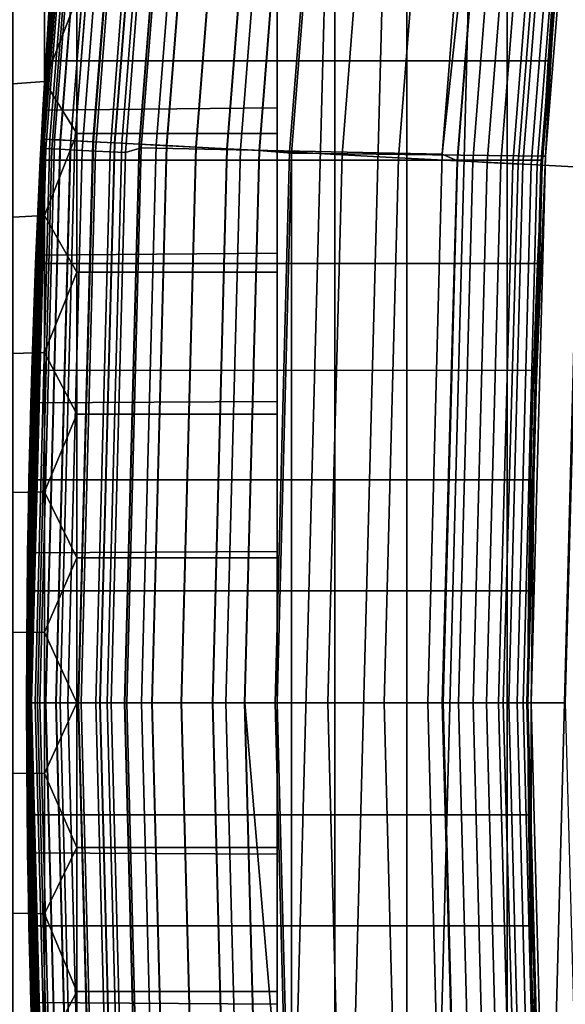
# Model space of a CAD drawing. Header units: metres. Extents: x -22 to 244, y -22 to 22.
# Tile 34 of 154: x -21.51 to -20.43, y -0.6 to 1.36. Entities that reach past the tile are written whole.
import ezdxf

# ---------------------------------------------------------------- set-up
doc = ezdxf.new("R2010")
doc.units = ezdxf.units.M
doc.layers.add('solid_10_151_023_XXX', color=7, linetype='CONTINUOUS')

msp = doc.modelspace()

# ---------------------------------------------------------------- linework, layer by layer
at = {"layer": 'solid_10_151_023_XXX'}
for points in [[(-20.54162, -4.36369, 0.8), (-20.541622, 4.36368, 0.8), (-20.285141, 5.432593, 0.8)], [(-20.285152, -5.432551, 0.8), (-20.54162, -4.36369, 0.8), (-20.285141, 5.432593, 0.8)], [(-20.741858, -3.282564, 0.8), (-20.741865, 3.282515, 0.8), (-20.541622, 4.36368, 0.8)], [(-20.54162, -4.36369, 0.8), (-20.741858, -3.282564, 0.8), (-20.541622, 4.36368, 0.8)], [(-20.885252, -2.192271, 0.8), (-20.885258, 2.19223, 0.8), (-20.741865, 3.282515, 0.8)], [(-20.741858, -3.282564, 0.8), (-20.885252, -2.192271, 0.8), (-20.741865, 3.282515, 0.8)], [(-21.481438, 0.893201, 173.642075), (-21.470535, 1.125223, 212.300003), (-21.382221, 2.247362, 212.300003), (-21.467459, 1.182445, 173.558701)], [(-21.4727, 1.083105, 222.503189), (-21.470535, 1.125224, 268.75), (-21.382221, 2.247363, 268.75), (-21.461803, 1.281018, 222.396851)], [(-21.46397, 1.124879, 268.875427), (-21.375683, 2.246675, 268.875427), (-21.382221, 2.247363, 268.75), (-21.470535, 1.125224, 268.75)], [(-21.466349, 1.125004, 212.364609), (-21.378052, 2.246924, 212.364609), (-21.382221, 2.247362, 212.300003), (-21.470535, 1.125223, 212.300003)], [(-21.382221, 2.247362, 1.3), (-21.470535, 1.125223, 1.3), (-21.406723, 2.000561, 166.828217), (-21.394516, 2.127125, 166.911667)], [(-21.377966, 2.246915, 1.234737), (-21.466263, 1.124999, 1.234737), (-21.470535, 1.125223, 1.3), (-21.382221, 2.247362, 1.3)], [(-21.398449, 2.087199, 218.873917), (-21.386911, 2.202277, 219.066788), (-21.382221, 2.247362, 213.449997), (-21.470535, 1.125223, 213.449997)], [(-21.383636, 2.210402, 213.418961), (-21.470535, 1.125223, 213.449997), (-21.382221, 2.247362, 213.449997)], [(-21.450027, 1.465043, 173.451981), (-21.467459, 1.182445, 173.558701), (-21.382221, 2.247362, 212.300003)], [(-21.453672, 1.124339, 212.428833), (-21.365429, 2.245597, 212.428833), (-21.378052, 2.246924, 212.364609), (-21.466349, 1.125004, 212.364609)], [(-21.466263, 1.124999, 1.234737), (-21.377966, 2.246915, 1.234737), (-21.365261, 2.245579, 1.170527), (-21.453505, 1.124331, 1.170527)], [(-21.444323, 1.123849, 268.999603), (-21.356115, 2.244618, 268.999603), (-21.375683, 2.246675, 268.875427), (-21.46397, 1.124879, 268.875427)], [(-21.449787, 1.468545, 222.273209), (-21.461803, 1.281018, 222.396851), (-21.382221, 2.247363, 268.75)], [(-21.432726, 1.123242, 212.49086), (-21.344568, 2.243404, 212.49086), (-21.365429, 2.245597, 212.428833), (-21.453672, 1.124339, 212.428833)], [(-21.453505, 1.124331, 1.170527), (-21.365261, 2.245579, 1.170527), (-21.344318, 2.243378, 1.108537), (-21.432476, 1.123229, 1.108537)], [(-21.411806, 1.122145, 269.121063), (-21.323732, 2.241215, 269.121063), (-21.356115, 2.244618, 268.999603), (-21.444323, 1.123849, 268.999603)], [(-21.403868, 1.121729, 212.549606), (-21.315828, 2.240384, 212.549606), (-21.344568, 2.243404, 212.49086), (-21.432726, 1.123242, 212.49086)], [(-21.432476, 1.123229, 1.108537), (-21.344318, 2.243378, 1.108537), (-21.315502, 2.24035, 1.04983), (-21.403542, 1.121712, 1.04983)], [(-21.366779, 1.119785, 269.238434), (-21.278891, 2.236502, 269.238434), (-21.323732, 2.241215, 269.121063), (-21.411806, 1.122145, 269.121063)], [(-21.367592, 1.119828, 212.604065), (-21.279701, 2.236587, 212.604065), (-21.315828, 2.240384, 212.549606), (-21.403868, 1.121729, 212.549606)], [(-21.403542, 1.121712, 1.04983), (-21.315502, 2.24035, 1.04983), (-21.279305, 2.236545, 0.995412), (-21.367193, 1.119807, 0.995412)], [(-21.32452, 1.117571, 212.65332), (-21.236807, 2.232078, 212.65332), (-21.279701, 2.236587, 212.604065), (-21.367592, 1.119828, 212.604065)], [(-21.367193, 1.119807, 0.995412), (-21.279305, 2.236545, 0.995412), (-21.236345, 2.23203, 0.946215), (-21.324059, 1.117547, 0.946215)], [(-21.309734, 1.116796, 269.350433), (-21.222082, 2.230531, 269.350433), (-21.278891, 2.236502, 269.238434), (-21.366779, 1.119785, 269.238434)], [(-21.275391, 1.114996, 212.696518), (-21.18788, 2.226936, 212.696518), (-21.236807, 2.232078, 212.65332), (-21.32452, 1.117571, 212.65332)], [(-21.324059, 1.117547, 0.946215), (-21.236345, 2.23203, 0.946215), (-21.187363, 2.226882, 0.903084), (-21.274872, 1.114969, 0.903084)], [(-21.241301, 1.113209, 269.455841), (-21.153929, 2.223367, 269.455841), (-21.222082, 2.230531, 269.350433), (-21.309734, 1.116796, 269.350433)], [(-21.221048, 1.112148, 212.73291), (-21.133759, 2.221248, 212.73291), (-21.18788, 2.226936, 212.696518), (-21.275391, 1.114996, 212.696518)], [(-21.274872, 1.114969, 0.903084), (-21.187363, 2.226882, 0.903084), (-21.133196, 2.221188, 0.866758), (-21.220482, 1.112118, 0.866758)], [(-21.162228, 1.109065, 269.553528), (-21.075182, 2.215091, 269.553528), (-21.153929, 2.223367, 269.455841), (-21.241301, 1.113209, 269.455841)], [(-21.16242, 1.109075, 212.761887), (-21.075373, 2.215111, 212.761887), (-21.133759, 2.221248, 212.73291), (-21.221048, 1.112148, 212.73291)], [(-21.220482, 1.112118, 0.866758), (-21.133196, 2.221188, 0.866758), (-21.074772, 2.215048, 0.83786), (-21.161816, 1.109044, 0.83786)], [(-21.469072, 1.106668, 213.418961), (-21.470535, 1.125223, 213.449997), (-21.383636, 2.210402, 213.418961)], [(-21.469072, 1.106668, 213.418961), (-21.383636, 2.210402, 213.418961), (-21.376377, 2.209652, 213.388412), (-21.461784, 1.106293, 213.388412)], [(-21.461784, 1.106293, 213.388412), (-21.376377, 2.209652, 213.388412), (-21.364449, 2.208419, 213.359375), (-21.449808, 1.105675, 213.359375)], [(-21.449808, 1.105675, 213.359375), (-21.364449, 2.208419, 213.359375), (-21.348145, 2.206733, 213.332565), (-21.433439, 1.104832, 213.332565)], [(-21.433439, 1.104832, 213.332565), (-21.348145, 2.206733, 213.332565), (-21.327868, 2.204638, 213.30867), (-21.41308, 1.103782, 213.30867)], [(-21.41308, 1.103782, 213.30867), (-21.327868, 2.204638, 213.30867), (-21.304117, 2.202182, 213.288254), (-21.389235, 1.102553, 213.288254)], [(-21.389235, 1.102553, 213.288254), (-21.304117, 2.202182, 213.288254), (-21.277479, 2.199429, 213.27182), (-21.362492, 1.101174, 213.27182)], [(-21.303003, 1.098108, 213.252457), (-21.218229, 2.193304, 213.252457), (-21.184404, 2.216066, 213.25), (-21.271168, 1.107773, 213.25)], [(-20.671022, 1.094797, 213.25), (-21.271168, 1.107773, 213.25), (-21.184404, 2.216066, 213.25), (-20.583818, 2.19006, 213.25)], [(-21.100515, 1.105831, 212.782944), (-21.013723, 2.208631, 212.782944), (-21.075373, 2.215111, 212.761887), (-21.16242, 1.109075, 212.761887)], [(-21.073383, 1.104409, 269.642365), (-20.986702, 2.205791, 269.642365), (-21.075182, 2.215091, 269.553528), (-21.162228, 1.109065, 269.553528)], [(-21.161816, 1.109044, 0.83786), (-21.074772, 2.215048, 0.83786), (-21.013094, 2.208565, 0.816885), (-21.099884, 1.105798, 0.816885)], [(-21.036394, 1.102471, 212.795715), (-20.949865, 2.20192, 212.795715), (-21.013723, 2.208631, 212.782944), (-21.100515, 1.105831, 212.782944)], [(-21.099884, 1.105798, 0.816885), (-21.013094, 2.208565, 0.816885), (-20.949221, 2.201852, 0.804193), (-21.035746, 1.102437, 0.804193)], [(-20.975742, 1.099292, 269.721405), (-20.889463, 2.195571, 269.721405), (-20.986702, 2.205791, 269.642365), (-21.073383, 1.104409, 269.642365)], [(-20.949865, 2.20192, 212.795715), (-21.036394, 1.102471, 212.795715), (-20.971336, 1.096742, 212.800003), (-20.885256, 2.192239, 212.800003)], [(-20.949221, 2.201852, 0.804193), (-20.885258, 2.19223, 0.8), (-20.971338, 1.096739, 0.8), (-21.035746, 1.102437, 0.804193)], [(-21.362492, 1.101174, 213.27182), (-21.277479, 2.199429, 213.27182), (-21.248613, 2.196445, 213.259796), (-21.333509, 1.099681, 213.259796)], [(-21.333509, 1.099681, 213.259796), (-21.248613, 2.196445, 213.259796), (-21.218229, 2.193304, 213.252457), (-21.303003, 1.098108, 213.252457)], [(-20.870378, 1.09377, 269.789795), (-20.784533, 2.184542, 269.789795), (-20.889463, 2.195571, 269.721405), (-20.975742, 1.099292, 269.721405)], [(-20.971336, -1.096753, 0.8), (-20.971338, 1.096739, 0.8), (-20.885258, 2.19223, 0.8)], [(-20.464924, 1.090703, 212.800003), (-20.377867, 2.178369, 212.800003), (-20.885256, 2.192239, 212.800003), (-20.971336, 1.096742, 212.800003)], [(-20.885252, -2.192271, 0.8), (-20.971336, -1.096753, 0.8), (-20.885258, 2.19223, 0.8)], [(-20.758448, 1.087904, 269.846771), (-20.673063, 2.172827, 269.846771), (-20.784533, 2.184542, 269.789795), (-20.870378, 1.09377, 269.789795)], [(-20.555735, 2.160495, 213.252426), (-20.671022, 1.094797, 213.25), (-20.583818, 2.19006, 213.25)], [(-20.641178, 1.081758, 269.891693), (-20.556276, 2.160552, 269.891693), (-20.673063, 2.172827, 269.846771), (-20.758448, 1.087904, 269.846771)], [(-20.434643, 1.635649, 213.25), (-20.383831, 2.179282, 213.25), (-20.377865, 2.178384, 213.25), (-20.464924, 1.090713, 213.25)], [(-20.464924, 1.090713, 213.25), (-20.377865, 2.178384, 213.25), (-20.377867, 2.178369, 212.800003), (-20.464924, 1.090703, 212.800003)], [(-20.555735, 2.160495, 213.252426), (-20.640635, 1.08173, 213.252426), (-20.671022, 1.094797, 213.25)], [(-20.519859, 1.0754, 269.924103), (-20.435455, 2.147853, 269.924103), (-20.556276, 2.160552, 269.891693), (-20.641178, 1.081758, 269.891693)], [(-20.525347, 2.157301, 213.25972), (-20.610121, 1.080131, 213.25972), (-20.640635, 1.08173, 213.252426), (-20.555735, 2.160495, 213.252426)], [(-20.496469, 2.154266, 213.271713), (-20.581125, 1.078611, 213.271713), (-20.610121, 1.080131, 213.25972), (-20.525347, 2.157301, 213.25972)], [(-20.469816, 2.151464, 213.288101), (-20.554363, 1.077209, 213.288101), (-20.581125, 1.078611, 213.271713), (-20.496469, 2.154266, 213.271713)], [(-20.446045, 2.148966, 213.308487), (-20.530493, 1.075958, 213.308487), (-20.554363, 1.077209, 213.288101), (-20.469816, 2.151464, 213.288101)], [(-20.425741, 2.146832, 213.332367), (-20.510105, 1.074889, 213.332367), (-20.530493, 1.075958, 213.308487), (-20.446045, 2.148966, 213.308487)], [(-20.395819, 1.0689, 269.943604), (-20.311926, 2.134869, 269.943604), (-20.435455, 2.147853, 269.924103), (-20.519859, 1.0754, 269.924103)], [(-20.409407, 2.145115, 213.359146), (-20.493702, 1.074029, 213.359146), (-20.510105, 1.074889, 213.332367), (-20.425741, 2.146832, 213.332367)], [(-20.397444, 2.143858, 213.388168), (-20.481691, 1.0734, 213.388168), (-20.493702, 1.074029, 213.359146), (-20.409407, 2.145115, 213.359146)], [(-20.481691, 1.0734, 213.388168), (-20.397444, 2.143858, 213.388168), (-20.390148, 2.143091, 213.418716), (-20.474365, 1.073016, 213.418716)], [(-20.474365, 1.073016, 213.418716), (-20.390148, 2.143091, 213.418716), (-20.387699, 2.142833, 213.449997), (-20.471905, 1.072887, 213.449997)], [(-20.434643, 1.635649, 213.25), (-20.470957, 1.090784, 213.25), (-20.471905, 1.072887, 213.449997), (-20.387699, 2.142833, 213.449997)], [(-21.410925, 1.955058, 218.691879), (-21.398449, 2.087199, 218.873917), (-21.470535, 1.125223, 213.449997)], [(-21.470535, 1.125223, 1.3), (-21.429598, 1.738483, 166.677322), (-21.406723, 2.000561, 166.828217)], [(-21.423912, 1.807201, 218.522568), (-21.410925, 1.955058, 218.691879), (-21.470535, 1.125223, 213.449997)], [(-21.437014, 1.644515, 218.367035), (-21.423912, 1.807201, 218.522568), (-21.470535, 1.125223, 213.449997)], [(-21.470535, 1.125223, 1.3), (-21.450026, 1.465061, 166.548035), (-21.429598, 1.738483, 166.677322)], [(-21.449774, 1.468743, 218.226929), (-21.437014, 1.644515, 218.367035), (-21.470535, 1.125223, 213.449997)], [(-20.470957, 1.090784, 213.25), (-20.434643, 1.635649, 213.25), (-20.464924, 1.090713, 213.25)], [(-20.459936, 1.280958, 218.103104), (-20.447329, 1.46859, 222.273178), (-20.433939, 1.644453, 222.133026), (-20.447329, 1.46859, 218.226822)], [(-21.527346, 1.493355, 173.147186), (-21.527346, 1.23527, 173.257141), (-21.464172, 1.239651, 173.268692), (-21.464172, 1.498651, 173.15834)], [(-21.527346, 1.23527, 166.742859), (-21.527346, 1.493355, 166.852814), (-21.464172, 1.498651, 166.84166), (-21.464172, 1.239651, 166.731308)], [(-21.464172, 1.498651, 173.15834), (-21.464172, 1.239651, 173.268692), (-21.4, 1.405933, 173.2052)], [(-21.464172, 1.239651, 166.731308), (-21.464172, 1.498651, 166.84166), (-21.4, 1.405935, 166.7948)], [(-21.461798, 1.281123, 218.10321), (-21.449774, 1.468743, 218.226929), (-21.470535, 1.125223, 213.449997)], [(-21.470535, 1.125223, 1.3), (-21.467459, 1.182461, 166.441299), (-21.450026, 1.465061, 166.548035)], [(-21, 1.469886, 173.449921), (-21, 1.187484, 173.557022), (-21.467459, 1.182445, 173.558701), (-21.450027, 1.465043, 173.451981)], [(-21, 1.469886, 166.550079), (-21.450026, 1.465061, 166.548035), (-21.467459, 1.182461, 166.441299), (-21, 1.187484, 166.442978)], [(-20.447329, 1.46859, 222.273178), (-20.459936, 1.280958, 222.396896), (-21.461803, 1.281018, 222.396851), (-21.449787, 1.468545, 222.273209)], [(-20.459936, 1.280958, 218.103104), (-20.447329, 1.46859, 218.226822), (-21.449774, 1.468743, 218.226929), (-21.461798, 1.281123, 218.10321)], [(-21, 1.136458, 166.689651), (-21, 1.40594, 166.7948), (-21, 1.469886, 166.550079), (-21, 1.187484, 166.442978)], [(-21, 1.136458, 173.310349), (-21, 1.187484, 173.557022), (-21, 1.469886, 173.449921), (-21, 1.40594, 173.2052)], [(-20.471371, 1.08305, 217.99678), (-20.459936, 1.280958, 222.396896), (-20.447329, 1.46859, 222.273178), (-20.459936, 1.280958, 218.103104)], [(-21.464172, 1.239651, 166.731308), (-21.4, 1.405935, 166.7948), (-21.4, 1.136449, 166.689636)], [(-21.464172, 1.239651, 173.268692), (-21.4, 1.136447, 173.310364), (-21.4, 1.405933, 173.2052)], [(-21.4, 1.405933, 173.2052), (-21.4, 1.136447, 173.310364), (-21, 1.136458, 173.310349), (-21, 1.40594, 173.2052)], [(-21.4, 1.136449, 166.689636), (-21.4, 1.405935, 166.7948), (-21, 1.40594, 166.7948), (-21, 1.136458, 166.689651)], [(-20.471371, 1.08305, 222.50322), (-21.4727, 1.083105, 222.503189), (-21.461803, 1.281018, 222.396851), (-20.459936, 1.280958, 222.396896)], [(-21.472694, 1.08324, 217.996872), (-21.461798, 1.281123, 218.10321), (-21.470535, 1.125223, 213.449997)], [(-20.471371, 1.08305, 217.99678), (-20.459936, 1.280958, 218.103104), (-21.461798, 1.281123, 218.10321), (-21.472694, 1.08324, 217.996872)], [(-20.481243, 0.876798, 217.908798), (-20.471371, 1.08305, 222.50322), (-20.459936, 1.280958, 222.396896), (-20.471371, 1.08305, 217.99678)], [(-21.527346, 1.23527, 173.257141), (-21.527346, 0.969174, 173.345978), (-21.464172, 0.972611, 173.357834), (-21.464172, 1.239651, 173.268692)], [(-21.527346, 0.969174, 166.654022), (-21.527346, 1.23527, 166.742859), (-21.464172, 1.239651, 166.731308), (-21.464172, 0.972611, 166.642166)], [(-21.464172, 1.239651, 173.268692), (-21.464172, 0.972611, 173.357834), (-21.4, 1.136447, 173.310364)], [(-21.464172, 0.972611, 166.642166), (-21.464172, 1.239651, 166.731308), (-21.4, 1.136449, 166.689636)], [(-21, 1.187484, 173.557022), (-21, 0.897458, 173.641022), (-21.481438, 0.893201, 173.642075), (-21.467459, 1.182445, 173.558701)], [(-21, 1.187484, 166.442978), (-21.467459, 1.182461, 166.441299), (-21.481438, 0.893218, 166.357925), (-21, 0.897458, 166.358978)], [(-21.470535, 1.125223, 1.3), (-21.481438, 0.893218, 166.357925), (-21.467459, 1.182461, 166.441299)], [(-21, 0.85919, 166.607101), (-21, 1.136458, 166.689651), (-21, 1.187484, 166.442978), (-21, 0.897458, 166.358978)], [(-21, 0.85919, 173.392899), (-21, 0.897458, 173.641022), (-21, 1.187484, 173.557022), (-21, 1.136458, 173.310349)], [(-21.470535, 1.125224, 268.75), (-21.5, 0, 222.75), (-21.498838, -0.223439, 222.73999), (-21.5, 0, 268.75)], [(-21.498838, 0.223426, 222.73999), (-21.5, 0, 222.75), (-21.470535, 1.125224, 268.75)], [(-21.493425, 0, 268.875427), (-21.46397, 1.124879, 268.875427), (-21.470535, 1.125224, 268.75), (-21.5, 0, 268.75)], [(-21.497911, -0.299612, 173.738007), (-21.5, 0, 212.300003), (-21.470535, 1.125223, 212.300003), (-21.5, 0, 173.75)], [(-21.495808, 0, 212.364609), (-21.466349, 1.125004, 212.364609), (-21.470535, 1.125223, 212.300003), (-21.5, 0, 212.300003)], [(-21.497911, 0.29961, 173.738007), (-21.5, 0, 173.75), (-21.470535, 1.125223, 212.300003)], [(-21.470535, 1.125223, 1.3), (-21.5, 0, 1.3), (-21.491673, 0.598362, 166.29805), (-21.481438, 0.893218, 166.357925)], [(-21.466263, 1.124999, 1.234737), (-21.495722, 0, 1.234737), (-21.5, 0, 1.3), (-21.470535, 1.125223, 1.3)], [(-21.482107, 0.876972, 217.908859), (-21.472694, 1.08324, 217.996872), (-21.470535, 1.125223, 213.449997), (-21.5, 0, 213.449997)], [(-21.469072, 1.106668, 213.418961), (-21.497578, 0, 213.418961), (-21.5, 0, 213.449997), (-21.470535, 1.125223, 213.449997)], [(-21.495388, 0.445301, 222.710022), (-21.498838, 0.223426, 222.73999), (-21.470535, 1.125224, 268.75)], [(-21.491673, 0.598354, 173.70195), (-21.497911, 0.29961, 173.738007), (-21.470535, 1.125223, 212.300003)], [(-21.483114, 0, 212.428833), (-21.453672, 1.124339, 212.428833), (-21.466349, 1.125004, 212.364609), (-21.495808, 0, 212.364609)], [(-21.495722, 0, 1.234737), (-21.466263, 1.124999, 1.234737), (-21.453505, 1.124331, 1.170527), (-21.482946, 0, 1.170527)], [(-21.489758, 0.663573, 222.660324), (-21.495388, 0.445301, 222.710022), (-21.470535, 1.125224, 268.75)], [(-21.46397, 1.124879, 268.875427), (-21.493425, 0, 268.875427), (-21.473751, 0, 268.999603), (-21.444323, 1.123849, 268.999603)], [(-21.481438, 0.893201, 173.642075), (-21.491673, 0.598354, 173.70195), (-21.470535, 1.125223, 212.300003)], [(-21.482111, 0.876875, 222.591171), (-21.489758, 0.663573, 222.660324), (-21.470535, 1.125224, 268.75)], [(-21.453672, 1.124339, 212.428833), (-21.483114, 0, 212.428833), (-21.462139, 0, 212.49086), (-21.432726, 1.123242, 212.49086)], [(-21.482946, 0, 1.170527), (-21.453505, 1.124331, 1.170527), (-21.432476, 1.123229, 1.108537), (-21.461889, 0, 1.108537)], [(-21.4727, 1.083105, 222.503189), (-21.482111, 0.876875, 222.591171), (-21.470535, 1.125224, 268.75)], [(-21.444323, 1.123849, 268.999603), (-21.473751, 0, 268.999603), (-21.441191, 0, 269.121063), (-21.411806, 1.122145, 269.121063)], [(-21.464172, 0.972611, 166.642166), (-21.4, 1.136449, 166.689636), (-21.4, 0.8592, 166.607101)], [(-21.464172, 0.972611, 173.357834), (-21.4, 0.859198, 173.392899), (-21.4, 1.136447, 173.310364)], [(-21.432726, 1.123242, 212.49086), (-21.462139, 0, 212.49086), (-21.433241, 0, 212.549606), (-21.403868, 1.121729, 212.549606)], [(-21.461889, 0, 1.108537), (-21.432476, 1.123229, 1.108537), (-21.403542, 1.121712, 1.04983), (-21.432915, 0, 1.04983)], [(-21.411806, 1.122145, 269.121063), (-21.441191, 0, 269.121063), (-21.396101, 0, 269.238434), (-21.366779, 1.119785, 269.238434)], [(-21.403868, 1.121729, 212.549606), (-21.433241, 0, 212.549606), (-21.396915, 0, 212.604065), (-21.367592, 1.119828, 212.604065)], [(-21.432915, 0, 1.04983), (-21.403542, 1.121712, 1.04983), (-21.367193, 1.119807, 0.995412), (-21.396517, 0, 0.995412)], [(-21.4, 1.136447, 173.310364), (-21.4, 0.859198, 173.392899), (-21, 0.85919, 173.392899), (-21, 1.136458, 173.310349)], [(-21.4, 0.8592, 166.607101), (-21.4, 1.136449, 166.689636), (-21, 1.136458, 166.689651), (-21, 0.85919, 166.607101)], [(-21.461784, 1.106293, 213.388412), (-21.490278, 0, 213.388412), (-21.497578, 0, 213.418961), (-21.469072, 1.106668, 213.418961)], [(-21.449808, 1.105675, 213.359375), (-21.478287, 0, 213.359375), (-21.490278, 0, 213.388412), (-21.461784, 1.106293, 213.388412)], [(-21.433439, 1.104832, 213.332565), (-21.461895, 0, 213.332565), (-21.478287, 0, 213.359375), (-21.449808, 1.105675, 213.359375)], [(-21.41308, 1.103782, 213.30867), (-21.441509, 0, 213.30867), (-21.461895, 0, 213.332565), (-21.433439, 1.104832, 213.332565)], [(-21.389235, 1.102553, 213.288254), (-21.417633, 0, 213.288254), (-21.441509, 0, 213.30867), (-21.41308, 1.103782, 213.30867)], [(-21.362492, 1.101174, 213.27182), (-21.390854, 0, 213.27182), (-21.417633, 0, 213.288254), (-21.389235, 1.102553, 213.288254)], [(-21.367592, 1.119828, 212.604065), (-21.396915, 0, 212.604065), (-21.353785, 0, 212.65332), (-21.32452, 1.117571, 212.65332)], [(-21.396517, 0, 0.995412), (-21.367193, 1.119807, 0.995412), (-21.324059, 1.117547, 0.946215), (-21.353321, 0, 0.946215)], [(-21.366779, 1.119785, 269.238434), (-21.396101, 0, 269.238434), (-21.33898, 0, 269.350433), (-21.309734, 1.116796, 269.350433)], [(-21.333509, 1.099681, 213.259796), (-21.361834, 0, 213.259796), (-21.390854, 0, 213.27182), (-21.362492, 1.101174, 213.27182)], [(-21.32452, 1.117571, 212.65332), (-21.353785, 0, 212.65332), (-21.304588, 0, 212.696518), (-21.275391, 1.114996, 212.696518)], [(-21.353321, 0, 0.946215), (-21.324059, 1.117547, 0.946215), (-21.274872, 1.114969, 0.903084), (-21.30407, 0, 0.903084)], [(-21.309734, 1.116796, 269.350433), (-21.33898, 0, 269.350433), (-21.270451, 0, 269.455841), (-21.241301, 1.113209, 269.455841)], [(-21.331287, 0, 213.252457), (-21.303003, 1.098108, 213.252457), (-21.271168, 1.107773, 213.25), (-21.299999, 0, 213.25)], [(-21.275391, 1.114996, 212.696518), (-21.304588, 0, 212.696518), (-21.25017, 0, 212.73291), (-21.221048, 1.112148, 212.73291)], [(-21.30407, 0, 0.903084), (-21.274872, 1.114969, 0.903084), (-21.220482, 1.112118, 0.866758), (-21.249603, 0, 0.866758)], [(-20.671022, 1.094797, 213.25), (-20.700001, 0, 213.25), (-21.299999, 0, 213.25), (-21.271168, 1.107773, 213.25)], [(-21.241301, 1.113209, 269.455841), (-21.270451, 0, 269.455841), (-21.191269, 0, 269.553528), (-21.162228, 1.109065, 269.553528)], [(-21.221048, 1.112148, 212.73291), (-21.25017, 0, 212.73291), (-21.191463, 0, 212.761887), (-21.16242, 1.109075, 212.761887)], [(-21.249603, 0, 0.866758), (-21.220482, 1.112118, 0.866758), (-21.161816, 1.109044, 0.83786), (-21.190857, 0, 0.83786)], [(-21.16242, 1.109075, 212.761887), (-21.191463, 0, 212.761887), (-21.129473, 0, 212.782944), (-21.100515, 1.105831, 212.782944)], [(-21.162228, 1.109065, 269.553528), (-21.191269, 0, 269.553528), (-21.102303, 0, 269.642365), (-21.073383, 1.104409, 269.642365)], [(-21.190857, 0, 0.83786), (-21.161816, 1.109044, 0.83786), (-21.099884, 1.105798, 0.816885), (-21.128841, 0, 0.816885)], [(-21.100515, 1.105831, 212.782944), (-21.129473, 0, 212.782944), (-21.065264, 0, 212.795715), (-21.036394, 1.102471, 212.795715)], [(-21.128841, 0, 0.816885), (-21.099884, 1.105798, 0.816885), (-21.035746, 1.102437, 0.804193), (-21.064613, 0, 0.804193)], [(-21.073383, 1.104409, 269.642365), (-21.102303, 0, 269.642365), (-21.004528, 0, 269.721405), (-20.975742, 1.099292, 269.721405)], [(-21.036394, 1.102471, 212.795715), (-21.065264, 0, 212.795715), (-21, 0, 212.800003), (-20.971336, 1.096742, 212.800003)], [(-21.064613, 0, 0.804193), (-21.035746, 1.102437, 0.804193), (-20.971338, 1.096739, 0.8), (-21, 0, 0.8)], [(-20.481243, 0.876797, 222.591202), (-21.482111, 0.876875, 222.591171), (-21.4727, 1.083105, 222.503189), (-20.471371, 1.08305, 222.50322)], [(-20.481243, 0.876798, 217.908798), (-20.471371, 1.08305, 217.99678), (-21.472694, 1.08324, 217.996872), (-21.482107, 0.876972, 217.908859)], [(-21.303003, 1.098108, 213.252457), (-21.331287, 0, 213.252457), (-21.361834, 0, 213.259796), (-21.333509, 1.099681, 213.259796)], [(-21.064613, 0, 0.804193), (-21, 0, 0.8), (-20.971338, 1.096739, 0.8), (-20.971336, -1.096753, 0.8)], [(-20.975742, 1.099292, 269.721405), (-21.004528, 0, 269.721405), (-20.899021, 0, 269.789795), (-20.870378, 1.09377, 269.789795)], [(-20.493969, 0, 212.800003), (-20.464924, 1.090703, 212.800003), (-20.971336, 1.096742, 212.800003), (-21, 0, 212.800003)], [(-20.870378, 1.09377, 269.789795), (-20.899021, 0, 269.789795), (-20.786936, 0, 269.846771), (-20.758448, 1.087904, 269.846771)], [(-20.758448, 1.087904, 269.846771), (-20.786936, 0, 269.846771), (-20.67082, 0, 269.891266), (-20.641178, 1.081758, 269.891693)], [(-20.640635, 1.08173, 213.252426), (-20.668961, 0, 213.252426), (-20.700001, 0, 213.25), (-20.671022, 1.094797, 213.25)], [(-20.641178, 1.081758, 269.891693), (-20.67082, 0, 269.891266), (-20.549494, 0, 269.923767), (-20.519859, 1.0754, 269.924103)], [(-20.610121, 1.080131, 213.25972), (-20.638405, 0, 213.25972), (-20.668961, 0, 213.252426), (-20.640635, 1.08173, 213.252426)], [(-20.486704, 0.545635, 213.25), (-20.464924, 1.090713, 213.25), (-20.464924, 1.090703, 212.800003), (-20.493969, 0, 212.800003)], [(-20.492743, 0.545492, 213.25), (-20.470957, 1.090784, 213.25), (-20.464924, 1.090713, 213.25), (-20.486704, 0.545635, 213.25)], [(-20.492743, 0.545492, 213.25), (-20.471905, 1.072887, 213.449997), (-20.470957, 1.090784, 213.25)], [(-20.48926, 0.663465, 217.839645), (-20.481243, 0.876797, 222.591202), (-20.471371, 1.08305, 222.50322), (-20.481243, 0.876798, 217.908798)], [(-20.581125, 1.078611, 213.271713), (-20.609369, 0, 213.271713), (-20.638405, 0, 213.25972), (-20.610121, 1.080131, 213.25972)], [(-20.554363, 1.077209, 213.288101), (-20.582569, 0, 213.288101), (-20.609369, 0, 213.271713), (-20.581125, 1.078611, 213.271713)], [(-20.530493, 1.075958, 213.308487), (-20.558668, 0, 213.308487), (-20.582569, 0, 213.288101), (-20.554363, 1.077209, 213.288101)], [(-20.510105, 1.074889, 213.332367), (-20.538252, 0, 213.332367), (-20.558668, 0, 213.308487), (-20.530493, 1.075958, 213.308487)], [(-20.519859, 1.0754, 269.924103), (-20.549494, 0, 269.923767), (-20.425434, 0, 269.94342), (-20.395819, 1.0689, 269.943604)], [(-20.493702, 1.074029, 213.359146), (-20.521828, 0, 213.359146), (-20.538252, 0, 213.332367), (-20.510105, 1.074889, 213.332367)], [(-20.481691, 1.0734, 213.388168), (-20.509798, 0, 213.388168), (-20.521828, 0, 213.359146), (-20.493702, 1.074029, 213.359146)], [(-20.474365, 1.073016, 213.418716), (-20.502462, 0, 213.418716), (-20.509798, 0, 213.388168), (-20.481691, 1.0734, 213.388168)], [(-20.471905, 1.072887, 213.449997), (-20.5, 0, 213.449997), (-20.502462, 0, 213.418716), (-20.474365, 1.073016, 213.418716)], [(-20.492743, 0.545492, 213.25), (-20.5, 0, 213.25), (-20.5, 0, 213.449997), (-20.471905, 1.072887, 213.449997)], [(-21.527346, 0.969174, 173.345978), (-21.527346, 0.696792, 173.413116), (-21.464172, 0.699263, 173.425217), (-21.464172, 0.972611, 173.357834)], [(-21.527346, 0.696792, 166.586884), (-21.527346, 0.969174, 166.654022), (-21.464172, 0.972611, 166.642166), (-21.464172, 0.699263, 166.574783)], [(-21.464172, 0.972611, 173.357834), (-21.464172, 0.699263, 173.425217), (-21.4, 0.859198, 173.392899)], [(-21.464172, 0.699263, 166.574783), (-21.464172, 0.972611, 166.642166), (-21.4, 0.8592, 166.607101)], [(-21, 0.897458, 173.641022), (-21, 0.601546, 173.701431), (-21.491673, 0.598354, 173.70195), (-21.481438, 0.893201, 173.642075)], [(-21, 0.897458, 166.358978), (-21.481438, 0.893218, 166.357925), (-21.491673, 0.598362, 166.29805), (-21, 0.601546, 166.298569)], [(-21, 0.576072, 166.547729), (-21, 0.85919, 166.607101), (-21, 0.897458, 166.358978), (-21, 0.601546, 166.298569)], [(-21, 0.576072, 173.452271), (-21, 0.601546, 173.701431), (-21, 0.897458, 173.641022), (-21, 0.85919, 173.392899)], [(-21.489756, 0.663636, 217.839691), (-21.482107, 0.876972, 217.908859), (-21.5, 0, 213.449997)], [(-20.48926, 0.663465, 222.660355), (-21.489758, 0.663573, 222.660324), (-21.482111, 0.876875, 222.591171), (-20.481243, 0.876797, 222.591202)], [(-20.48926, 0.663465, 217.839645), (-20.481243, 0.876798, 217.908798), (-21.482107, 0.876972, 217.908859), (-21.489756, 0.663636, 217.839691)], [(-20.495163, 0.445237, 217.789963), (-20.48926, 0.663465, 222.660355), (-20.481243, 0.876797, 222.591202), (-20.48926, 0.663465, 217.839645)], [(-21.464172, 0.699263, 166.574783), (-21.4, 0.8592, 166.607101), (-21.4, 0.576082, 166.547729)], [(-21.464172, 0.699263, 173.425217), (-21.4, 0.57608, 173.452271), (-21.4, 0.859198, 173.392899)], [(-21.4, 0.576082, 166.547729), (-21.4, 0.8592, 166.607101), (-21, 0.85919, 166.607101), (-21, 0.576072, 166.547729)], [(-21.4, 0.859198, 173.392899), (-21.4, 0.57608, 173.452271), (-21, 0.576072, 173.452271), (-21, 0.85919, 173.392899)], [(-21.527346, 0.696792, 173.413116), (-21.527346, 0.419891, 173.458115), (-21.464172, 0.42138, 173.470383), (-21.464172, 0.699263, 173.425217)], [(-21.527346, 0.419891, 166.541885), (-21.527346, 0.696792, 166.586884), (-21.464172, 0.699263, 166.574783), (-21.464172, 0.42138, 166.529617)], [(-21.464172, 0.699263, 173.425217), (-21.464172, 0.42138, 173.470383), (-21.4, 0.57608, 173.452271)], [(-21.464172, 0.42138, 166.529617), (-21.464172, 0.699263, 166.574783), (-21.4, 0.576082, 166.547729)], [(-21.495386, 0.44537, 217.789993), (-21.489756, 0.663636, 217.839691), (-21.5, 0, 213.449997)], [(-20.495163, 0.445237, 222.710037), (-21.495388, 0.445301, 222.710022), (-21.489758, 0.663573, 222.660324), (-20.48926, 0.663465, 222.660355)], [(-20.495163, 0.445237, 217.789963), (-20.48926, 0.663465, 217.839645), (-21.489756, 0.663636, 217.839691), (-21.495386, 0.44537, 217.789993)], [(-20.498783, 0.223389, 217.759995), (-20.495163, 0.445237, 222.710037), (-20.48926, 0.663465, 222.660355), (-20.495163, 0.445237, 217.789963)], [(-21.5, 0, 1.3), (-21.497911, 0.299612, 166.261993), (-21.491673, 0.598362, 166.29805)], [(-21, 0.601546, 173.701431), (-21, 0.301722, 173.737839), (-21.497911, 0.29961, 173.738007), (-21.491673, 0.598354, 173.70195)], [(-21, 0.601546, 166.298569), (-21.491673, 0.598362, 166.29805), (-21.497911, 0.299612, 166.261993), (-21, 0.301722, 166.262161)], [(-21, 0.289042, 166.511963), (-21, 0.576072, 166.547729), (-21, 0.601546, 166.298569), (-21, 0.301722, 166.262161)], [(-21, 0.289042, 173.488037), (-21, 0.301722, 173.737839), (-21, 0.601546, 173.701431), (-21, 0.576072, 173.452271)], [(-21.464172, 0.42138, 166.529617), (-21.4, 0.576082, 166.547729), (-21.4, 0.289029, 166.511948)], [(-21.464172, 0.42138, 173.470383), (-21.4, 0.289027, 173.488052), (-21.4, 0.57608, 173.452271)], [(-21.4, 0.289029, 166.511948), (-21.4, 0.576082, 166.547729), (-21, 0.576072, 166.547729), (-21, 0.289042, 166.511963)], [(-21.4, 0.57608, 173.452271), (-21.4, 0.289027, 173.488052), (-21, 0.289042, 173.488037), (-21, 0.576072, 173.452271)], [(-20.5, 0, 213.25), (-20.492743, 0.545492, 213.25), (-20.486704, 0.545635, 213.25), (-20.493969, 0, 213.25)], [(-20.493969, 0, 213.25), (-20.486704, 0.545635, 213.25), (-20.493969, 0, 212.800003)], [(-21.498838, 0.223441, 217.76001), (-21.495386, 0.44537, 217.789993), (-21.5, 0, 213.449997)], [(-20.498783, 0.223389, 217.759995), (-20.495163, 0.445237, 217.789963), (-21.495386, 0.44537, 217.789993), (-21.498838, 0.223441, 217.76001)], [(-20.498783, 0.223389, 222.740005), (-21.498838, 0.223426, 222.73999), (-21.495388, 0.445301, 222.710022), (-20.495163, 0.445237, 222.710037)], [(-20.5, 0, 217.75), (-20.498783, 0.223389, 222.740005), (-20.495163, 0.445237, 222.710037), (-20.498783, 0.223389, 217.759995)], [(-21.527346, 0.419891, 173.458115), (-21.527346, 0.140267, 173.480682), (-21.464172, 0.140764, 173.493027), (-21.464172, 0.42138, 173.470383)], [(-21.527346, 0.140267, 166.519318), (-21.527346, 0.419891, 166.541885), (-21.464172, 0.42138, 166.529617), (-21.464172, 0.140764, 166.506973)], [(-21.464172, 0.42138, 173.470383), (-21.464172, 0.140764, 173.493027), (-21.4, 0.289027, 173.488052)], [(-21.464172, 0.140764, 166.506973), (-21.464172, 0.42138, 166.529617), (-21.4, 0.289029, 166.511948)], [(-21, 0.301722, 173.737839), (-21, 0, 173.75), (-21.5, 0, 173.75), (-21.497911, 0.29961, 173.738007)], [(-21, 0, 166.25), (-21, 0.301722, 166.262161), (-21.497911, 0.299612, 166.261993), (-21.5, 0, 166.25)], [(-21.470535, -1.125223, 1.3), (-21.5, 0, 166.25), (-21.497911, 0.299612, 166.261993), (-21.5, 0, 1.3)], [(-21, 0.289042, 173.488037), (-21, 0, 173.5), (-21, 0, 173.75), (-21, 0.301722, 173.737839)], [(-21, 0, 166.5), (-21, 0.289042, 166.511963), (-21, 0.301722, 166.262161), (-21, 0, 166.25)], [(-21.464172, 0.140764, 166.506973), (-21.4, 0.289029, 166.511948), (-21.4, 0.000001, 166.5)], [(-21.464172, 0.140764, 173.493027), (-21.4, -0.000001, 173.5), (-21.4, 0.289027, 173.488052)], [(-21.4, 0.289027, 173.488052), (-21.4, -0.000001, 173.5), (-21, 0, 173.5), (-21, 0.289042, 173.488037)], [(-21.4, 0.000001, 166.5), (-21.4, 0.289029, 166.511948), (-21, 0.289042, 166.511963), (-21, 0, 166.5)], [(-21.498838, 0.223441, 217.76001), (-21.5, 0, 213.449997), (-21.5, 0, 217.75)], [(-20.5, 0, 217.75), (-20.498783, 0.223389, 217.759995), (-21.498838, 0.223441, 217.76001), (-21.5, 0, 217.75)], [(-20.498783, 0.223389, 222.740005), (-20.5, 0, 222.75), (-21.5, 0, 222.75), (-21.498838, 0.223426, 222.73999)], [(-20.498783, -0.223389, 217.759995), (-20.5, 0, 222.75), (-20.498783, 0.223389, 222.740005), (-20.5, 0, 217.75)], [(-21.527346, 0.140267, 173.480682), (-21.527346, -0.140267, 173.480682), (-21.464172, -0.140764, 173.493027), (-21.464172, 0.140764, 173.493027)], [(-21.527346, -0.140267, 166.519318), (-21.527346, 0.140267, 166.519318), (-21.464172, 0.140764, 166.506973), (-21.464172, -0.140764, 166.506973)], [(-21.464172, 0.140764, 173.493027), (-21.464172, -0.140764, 173.493027), (-21.4, -0.000001, 173.5)], [(-21.464172, -0.140764, 166.506973), (-21.464172, 0.140764, 166.506973), (-21.4, 0.000001, 166.5)], [(-21.470535, -1.125223, 212.300003), (-21.5, 0, 212.300003), (-21.491673, -0.598362, 173.70195), (-21.481438, -0.893219, 173.642075)], [(-21.497911, -0.299612, 173.738007), (-21.491673, -0.598362, 173.70195), (-21.5, 0, 212.300003)], [(-21.466349, -1.125004, 212.364609), (-21.495808, 0, 212.364609), (-21.5, 0, 212.300003), (-21.470535, -1.125223, 212.300003)], [(-21, 0, 173.75), (-21, -0.301722, 173.737839), (-21.497911, -0.299612, 173.738007), (-21.5, 0, 173.75)], [(-21.497911, -0.29961, 166.261993), (-21.5, 0, 166.25), (-21.470535, -1.125223, 1.3)], [(-21, -0.301722, 166.262161), (-21, 0, 166.25), (-21.5, 0, 166.25), (-21.497911, -0.29961, 166.261993)], [(-21.495722, 0, 1.234737), (-21.466263, -1.124999, 1.234737), (-21.470535, -1.125223, 1.3), (-21.5, 0, 1.3)], [(-20.5, 0, 222.75), (-20.498783, -0.223389, 222.740005), (-21.498838, -0.223439, 222.73999), (-21.5, 0, 222.75)], [(-21.46397, -1.124879, 268.875427), (-21.493425, 0, 268.875427), (-21.5, 0, 268.75), (-21.470535, -1.125224, 268.75)], [(-20.498783, -0.223389, 217.759995), (-20.5, 0, 217.75), (-21.5, 0, 217.75), (-21.498838, -0.223427, 217.76001)], [(-21.469072, -1.106668, 213.418961), (-21.497578, 0, 213.418961), (-21.490278, 0, 213.388412), (-21.461784, -1.106293, 213.388412)], [(-21.453672, -1.124339, 212.428833), (-21.483114, 0, 212.428833), (-21.495808, 0, 212.364609), (-21.466349, -1.125004, 212.364609)], [(-21.466263, -1.124999, 1.234737), (-21.495722, 0, 1.234737), (-21.482946, 0, 1.170527), (-21.453505, -1.124331, 1.170527)], [(-21.444323, -1.123849, 268.999603), (-21.473751, 0, 268.999603), (-21.493425, 0, 268.875427), (-21.46397, -1.124879, 268.875427)], [(-21.461784, -1.106293, 213.388412), (-21.490278, 0, 213.388412), (-21.478287, 0, 213.359375), (-21.449808, -1.105675, 213.359375)], [(-21.432726, -1.123242, 212.49086), (-21.462139, 0, 212.49086), (-21.483114, 0, 212.428833), (-21.453672, -1.124339, 212.428833)], [(-21.453505, -1.124331, 1.170527), (-21.482946, 0, 1.170527), (-21.461889, 0, 1.108537), (-21.432476, -1.123229, 1.108537)], [(-21.449808, -1.105675, 213.359375), (-21.478287, 0, 213.359375), (-21.461895, 0, 213.332565), (-21.433439, -1.104832, 213.332565)], [(-21.411806, -1.122145, 269.121063), (-21.441191, 0, 269.121063), (-21.473751, 0, 268.999603), (-21.444323, -1.123849, 268.999603)], [(-21.464172, -0.140764, 166.506973), (-21.4, 0.000001, 166.5), (-21.4, -0.289027, 166.511948)], [(-21.403868, -1.121729, 212.549606), (-21.433241, 0, 212.549606), (-21.462139, 0, 212.49086), (-21.432726, -1.123242, 212.49086)], [(-21.433439, -1.104832, 213.332565), (-21.461895, 0, 213.332565), (-21.441509, 0, 213.30867), (-21.41308, -1.103782, 213.30867)], [(-21.432476, -1.123229, 1.108537), (-21.461889, 0, 1.108537), (-21.432915, 0, 1.04983), (-21.403542, -1.121712, 1.04983)], [(-21.41308, -1.103782, 213.30867), (-21.441509, 0, 213.30867), (-21.417633, 0, 213.288254), (-21.389235, -1.102553, 213.288254)], [(-21.366779, -1.119785, 269.238434), (-21.396101, 0, 269.238434), (-21.441191, 0, 269.121063), (-21.411806, -1.122145, 269.121063)], [(-21.367592, -1.119828, 212.604065), (-21.396915, 0, 212.604065), (-21.433241, 0, 212.549606), (-21.403868, -1.121729, 212.549606)], [(-21.403542, -1.121712, 1.04983), (-21.432915, 0, 1.04983), (-21.396517, 0, 0.995412), (-21.367193, -1.119807, 0.995412)], [(-21.389235, -1.102553, 213.288254), (-21.417633, 0, 213.288254), (-21.390854, 0, 213.27182), (-21.362492, -1.101174, 213.27182)], [(-21.4, -0.289027, 166.511948), (-21.4, 0.000001, 166.5), (-21, 0, 166.5), (-21, -0.289042, 166.511963)], [(-21.32452, -1.117571, 212.65332), (-21.353785, 0, 212.65332), (-21.396915, 0, 212.604065), (-21.367592, -1.119828, 212.604065)], [(-21.367193, -1.119807, 0.995412), (-21.396517, 0, 0.995412), (-21.353321, 0, 0.946215), (-21.324059, -1.117547, 0.946215)], [(-21.309734, -1.116796, 269.350433), (-21.33898, 0, 269.350433), (-21.396101, 0, 269.238434), (-21.366779, -1.119785, 269.238434)], [(-21.362492, -1.101174, 213.27182), (-21.390854, 0, 213.27182), (-21.361834, 0, 213.259796), (-21.333509, -1.099681, 213.259796)], [(-21.333509, -1.099681, 213.259796), (-21.361834, 0, 213.259796), (-21.331287, 0, 213.252457), (-21.303003, -1.098108, 213.252457)], [(-21.275391, -1.114996, 212.696518), (-21.304588, 0, 212.696518), (-21.353785, 0, 212.65332), (-21.32452, -1.117571, 212.65332)], [(-21.324059, -1.117547, 0.946215), (-21.353321, 0, 0.946215), (-21.30407, 0, 0.903084), (-21.274872, -1.114969, 0.903084)], [(-21.241301, -1.113209, 269.455841), (-21.270451, 0, 269.455841), (-21.33898, 0, 269.350433), (-21.309734, -1.116796, 269.350433)], [(-21.303003, -1.098108, 213.252457), (-21.331287, 0, 213.252457), (-21.299999, 0, 213.25), (-21.271168, -1.107795, 213.25)], [(-21.221048, -1.112148, 212.73291), (-21.25017, 0, 212.73291), (-21.304588, 0, 212.696518), (-21.275391, -1.114996, 212.696518)], [(-21.274872, -1.114969, 0.903084), (-21.30407, 0, 0.903084), (-21.249603, 0, 0.866758), (-21.220482, -1.112118, 0.866758)], [(-21.162228, -1.109065, 269.553528), (-21.191269, 0, 269.553528), (-21.270451, 0, 269.455841), (-21.241301, -1.113209, 269.455841)], [(-21.16242, -1.109075, 212.761887), (-21.191463, 0, 212.761887), (-21.25017, 0, 212.73291), (-21.221048, -1.112148, 212.73291)], [(-21.220482, -1.112118, 0.866758), (-21.249603, 0, 0.866758), (-21.190857, 0, 0.83786), (-21.161816, -1.109044, 0.83786)], [(-21.100515, -1.105831, 212.782944), (-21.129473, 0, 212.782944), (-21.191463, 0, 212.761887), (-21.16242, -1.109075, 212.761887)], [(-21.073383, -1.104409, 269.642365), (-21.102303, 0, 269.642365), (-21.191269, 0, 269.553528), (-21.162228, -1.109065, 269.553528)], [(-21.161816, -1.109044, 0.83786), (-21.190857, 0, 0.83786), (-21.128841, 0, 0.816885), (-21.099884, -1.105798, 0.816885)], [(-21.036394, -1.102471, 212.795715), (-21.065264, 0, 212.795715), (-21.129473, 0, 212.782944), (-21.100515, -1.105831, 212.782944)], [(-21.099884, -1.105798, 0.816885), (-21.128841, 0, 0.816885), (-21.064613, 0, 0.804193), (-21.035746, -1.102437, 0.804193)], [(-20.975742, -1.099292, 269.721405), (-21.004528, 0, 269.721405), (-21.102303, 0, 269.642365), (-21.073383, -1.104409, 269.642365)], [(-21.065264, 0, 212.795715), (-21.036394, -1.102471, 212.795715), (-20.971338, -1.096734, 212.800003), (-21, 0, 212.800003)], [(-21.035746, -1.102437, 0.804193), (-21.064613, 0, 0.804193), (-20.971336, -1.096753, 0.8)], [(-20.870378, -1.09377, 269.789795), (-20.899021, 0, 269.789795), (-21.004528, 0, 269.721405), (-20.975742, -1.099292, 269.721405)], [(-20.464924, -1.090703, 212.800003), (-20.493969, 0, 212.800003), (-21, 0, 212.800003), (-20.971338, -1.096734, 212.800003)], [(-21, 0, 173.5), (-21, -0.289042, 173.488037), (-21, -0.301722, 173.737839), (-21, 0, 173.75)], [(-21, -0.289042, 166.511963), (-21, 0, 166.5), (-21, 0, 166.25), (-21, -0.301722, 166.262161)], [(-20.758448, -1.087904, 269.846771), (-20.786936, 0, 269.846771), (-20.899021, 0, 269.789795), (-20.870378, -1.09377, 269.789795)], [(-20.641178, -1.081758, 269.891693), (-20.67082, 0, 269.891266), (-20.786936, 0, 269.846771), (-20.758448, -1.087904, 269.846771)], [(-20.668961, 0, 213.252426), (-20.640635, -1.08173, 213.252426), (-20.671022, -1.094819, 213.25), (-20.700001, 0, 213.25)], [(-20.519859, -1.0754, 269.924103), (-20.549494, 0, 269.923767), (-20.67082, 0, 269.891266), (-20.641178, -1.081758, 269.891693)], [(-20.638405, 0, 213.25972), (-20.610121, -1.080131, 213.25972), (-20.640635, -1.08173, 213.252426), (-20.668961, 0, 213.252426)], [(-20.609369, 0, 213.271713), (-20.581125, -1.078611, 213.271713), (-20.610121, -1.080131, 213.25972), (-20.638405, 0, 213.25972)], [(-20.582569, 0, 213.288101), (-20.554363, -1.077209, 213.288101), (-20.581125, -1.078611, 213.271713), (-20.609369, 0, 213.271713)], [(-20.558668, 0, 213.308487), (-20.530493, -1.075958, 213.308487), (-20.554363, -1.077209, 213.288101), (-20.582569, 0, 213.288101)], [(-20.538252, 0, 213.332367), (-20.510105, -1.074889, 213.332367), (-20.530493, -1.075958, 213.308487), (-20.558668, 0, 213.308487)], [(-20.395819, -1.0689, 269.943604), (-20.425434, 0, 269.94342), (-20.549494, 0, 269.923767), (-20.519859, -1.0754, 269.924103)], [(-20.521828, 0, 213.359146), (-20.493702, -1.074029, 213.359146), (-20.510105, -1.074889, 213.332367), (-20.538252, 0, 213.332367)], [(-20.509798, 0, 213.388168), (-20.481691, -1.0734, 213.388168), (-20.493702, -1.074029, 213.359146), (-20.521828, 0, 213.359146)], [(-20.481691, -1.0734, 213.388168), (-20.509798, 0, 213.388168), (-20.502462, 0, 213.418716), (-20.474365, -1.073016, 213.418716)], [(-20.474365, -1.073016, 213.418716), (-20.502462, 0, 213.418716), (-20.5, 0, 213.449997), (-20.471905, -1.072887, 213.449997)], [(-20.492743, -0.545492, 213.25), (-20.5, 0, 213.25), (-20.493969, 0, 213.25)], [(-20.492743, -0.545492, 213.25), (-20.471905, -1.072887, 213.449997), (-20.5, 0, 213.449997)], [(-20.492743, -0.545492, 213.25), (-20.5, 0, 213.449997), (-20.5, 0, 213.25)], [(-20.495163, -0.445237, 217.789963), (-20.498783, -0.223389, 222.740005), (-20.5, 0, 222.75), (-20.498783, -0.223389, 217.759995)], [(-20.464924, -1.090713, 213.25), (-20.493969, 0, 213.25), (-20.493969, 0, 212.800003), (-20.464924, -1.090703, 212.800003)], [(-20.492743, -0.545492, 213.25), (-20.493969, 0, 213.25), (-20.464924, -1.090713, 213.25)], [(-21.482107, -0.876965, 222.591141), (-21.472694, -1.083229, 222.503128), (-21.470535, -1.125224, 268.75), (-21.5, 0, 268.75)], [(-21.489756, -0.663631, 222.660309), (-21.482107, -0.876965, 222.591141), (-21.5, 0, 268.75)], [(-21.495386, -0.445364, 222.710007), (-21.489756, -0.663631, 222.660309), (-21.5, 0, 268.75)], [(-21.498838, -0.223439, 222.73999), (-21.495386, -0.445364, 222.710007), (-21.5, 0, 268.75)], [(-21.498838, -0.223427, 217.76001), (-21.5, 0, 217.75), (-21.5, 0, 213.449997), (-21.470535, -1.125223, 213.449997)], [(-21.497578, 0, 213.418961), (-21.469072, -1.106668, 213.418961), (-21.470535, -1.125223, 213.449997), (-21.5, 0, 213.449997)], [(-21.464172, -0.140764, 173.493027), (-21.4, -0.289029, 173.488052), (-21.4, -0.000001, 173.5)], [(-21.4, -0.000001, 173.5), (-21.4, -0.289029, 173.488052), (-21, -0.289042, 173.488037), (-21, 0, 173.5)], [(-20.700001, 0, 213.25), (-20.671022, -1.094819, 213.25), (-21.271168, -1.107795, 213.25), (-21.299999, 0, 213.25)], [(-21.527346, -0.140267, 173.480682), (-21.527346, -0.419891, 173.458115), (-21.464172, -0.42138, 173.470383), (-21.464172, -0.140764, 173.493027)], [(-21.527346, -0.419891, 166.541885), (-21.527346, -0.140267, 166.519318), (-21.464172, -0.140764, 166.506973), (-21.464172, -0.42138, 166.529617)], [(-21.464172, -0.140764, 173.493027), (-21.464172, -0.42138, 173.470383), (-21.4, -0.289029, 173.488052)], [(-21.464172, -0.42138, 166.529617), (-21.464172, -0.140764, 166.506973), (-21.4, -0.289027, 166.511948)], [(-20.498783, -0.223389, 217.759995), (-21.498838, -0.223427, 217.76001), (-21.495388, -0.445308, 217.789978), (-20.495163, -0.445237, 217.789963)], [(-20.498783, -0.223389, 222.740005), (-20.495163, -0.445237, 222.710037), (-21.495386, -0.445364, 222.710007), (-21.498838, -0.223439, 222.73999)], [(-21.495388, -0.445308, 217.789978), (-21.498838, -0.223427, 217.76001), (-21.470535, -1.125223, 213.449997)], [(-20.498783, -0.223389, 222.740005), (-20.495163, -0.445237, 217.789963), (-20.48926, -0.663465, 217.839645), (-20.495163, -0.445237, 222.710037)], [(-21.464172, -0.42138, 166.529617), (-21.4, -0.289027, 166.511948), (-21.4, -0.57608, 166.547729)], [(-21.464172, -0.42138, 173.470383), (-21.4, -0.576082, 173.452271), (-21.4, -0.289029, 173.488052)], [(-21.4, -0.57608, 166.547729), (-21.4, -0.289027, 166.511948), (-21, -0.289042, 166.511963), (-21, -0.576072, 166.547729)], [(-21.4, -0.289029, 173.488052), (-21.4, -0.576082, 173.452271), (-21, -0.576072, 173.452271), (-21, -0.289042, 173.488037)], [(-21, -0.289042, 173.488037), (-21, -0.576072, 173.452271), (-21, -0.601546, 173.701431), (-21, -0.301722, 173.737839)], [(-21, -0.289042, 166.511963), (-21, -0.301722, 166.262161), (-21, -0.601546, 166.298569), (-21, -0.576072, 166.547729)], [(-21.491673, -0.598353, 166.29805), (-21.497911, -0.29961, 166.261993), (-21.470535, -1.125223, 1.3)], [(-21, -0.601546, 166.298569), (-21, -0.301722, 166.262161), (-21.497911, -0.29961, 166.261993), (-21.491673, -0.598353, 166.29805)], [(-21, -0.601546, 173.701431), (-21.491673, -0.598362, 173.70195), (-21.497911, -0.299612, 173.738007), (-21, -0.301722, 173.737839)], [(-21.527346, -0.419891, 173.458115), (-21.527346, -0.696792, 173.413116), (-21.464172, -0.699263, 173.425217), (-21.464172, -0.42138, 173.470383)], [(-21.527346, -0.696792, 166.586884), (-21.527346, -0.419891, 166.541885), (-21.464172, -0.42138, 166.529617), (-21.464172, -0.699263, 166.574783)], [(-21.464172, -0.42138, 173.470383), (-21.464172, -0.699263, 173.425217), (-21.4, -0.576082, 173.452271)], [(-21.464172, -0.699263, 166.574783), (-21.464172, -0.42138, 166.529617), (-21.4, -0.57608, 166.547729)], [(-20.495163, -0.445237, 217.789963), (-21.495388, -0.445308, 217.789978), (-21.489758, -0.66358, 217.839676), (-20.48926, -0.663465, 217.839645)], [(-21.489758, -0.66358, 217.839676), (-21.495388, -0.445308, 217.789978), (-21.470535, -1.125223, 213.449997)], [(-20.495163, -0.445237, 222.710037), (-20.48926, -0.663465, 222.660355), (-21.489756, -0.663631, 222.660309), (-21.495386, -0.445364, 222.710007)], [(-20.495163, -0.445237, 222.710037), (-20.48926, -0.663465, 217.839645), (-20.481243, -0.876797, 217.908798), (-20.48926, -0.663465, 222.660355)], [(-20.470957, -1.090784, 213.25), (-20.492743, -0.545492, 213.25), (-20.464924, -1.090713, 213.25)], [(-20.470957, -1.090784, 213.25), (-20.471905, -1.072887, 213.449997), (-20.492743, -0.545492, 213.25)], [(-21.464172, -0.699263, 166.574783), (-21.4, -0.57608, 166.547729), (-21.4, -0.859198, 166.607101)], [(-21.464172, -0.699263, 173.425217), (-21.4, -0.8592, 173.392899), (-21.4, -0.576082, 173.452271)], [(-21.4, -0.576082, 173.452271), (-21.4, -0.8592, 173.392899), (-21, -0.85919, 173.392899), (-21, -0.576072, 173.452271)], [(-21.4, -0.859198, 166.607101), (-21.4, -0.57608, 166.547729), (-21, -0.576072, 166.547729), (-21, -0.85919, 166.607101)], [(-21, -0.576072, 173.452271), (-21, -0.85919, 173.392899), (-21, -0.897458, 173.641022), (-21, -0.601546, 173.701431)], [(-21, -0.576072, 166.547729), (-21, -0.601546, 166.298569), (-21, -0.897458, 166.358978), (-21, -0.85919, 166.607101)], [(-21.481438, -0.893198, 166.357925), (-21.491673, -0.598353, 166.29805), (-21.470535, -1.125223, 1.3)], [(-21, -0.897458, 166.358978), (-21, -0.601546, 166.298569), (-21.491673, -0.598353, 166.29805), (-21.481438, -0.893198, 166.357925)], [(-21, -0.897458, 173.641022), (-21.481438, -0.893219, 173.642075), (-21.491673, -0.598362, 173.70195), (-21, -0.601546, 173.701431)]]:
    msp.add_3dface(points, dxfattribs=at)

doc.saveas('drawing.dxf')
